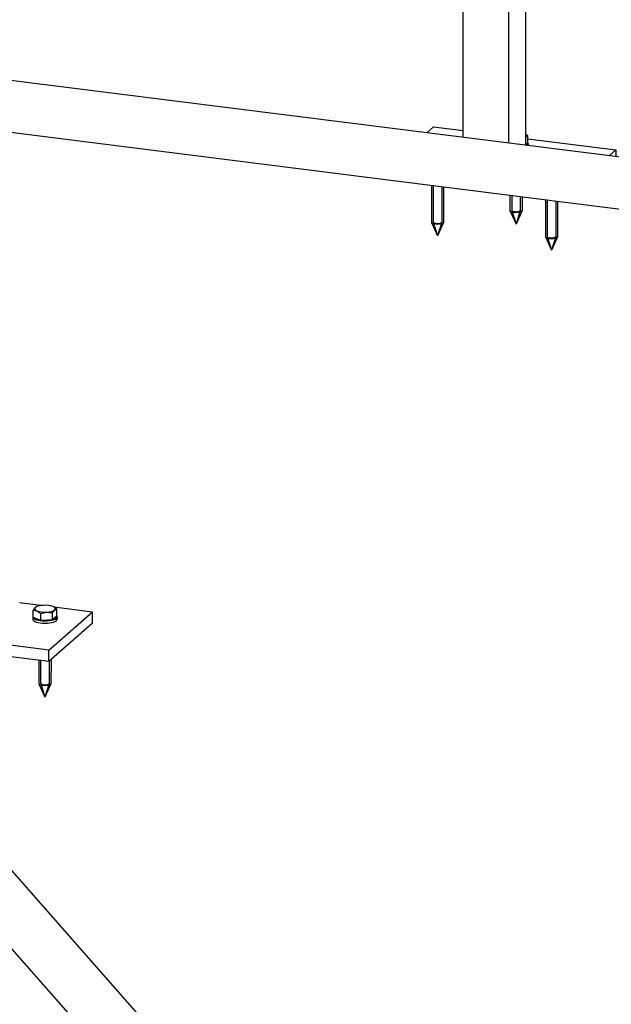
# Model space of a CAD drawing. Header units: millimetres. Extents: x 12217 to 12811, y 3674 to 4094.
# Tile 44 of 47: x 12722 to 12741, y 3994 to 4027. Entities that reach past the tile are written whole.
import ezdxf

# ---------------------------------------------------------------- set-up
doc = ezdxf.new("R2010")
doc.units = ezdxf.units.MM
doc.layers.get('0').update_dxf_attribs({"linetype": 'CONTINUOUS'})
doc.layers.add('LE_RED', color=1, linetype='CONTINUOUS')

# ---------------------------------------------------------------- blocks, each defined once
blk = doc.blocks.new('Constructie buis 42.4x2.6_00045', base_point=(12661.717, 4066.169))
for p, q in [((12776.041, 3933.974), (12694.674, 4026.235)), ((12777.313, 3935.096), (12697.218, 4025.914))]:
    blk.add_line(p, q)
blk = doc.blocks.new('Constructie buis 42.4x2.6_00044')
blk.add_blockref('Constructie buis 42.4x2.6_00045', (12661.717, 4066.169))
blk = doc.blocks.new('Hekwerk trap_00043')
blk.add_blockref('Constructie buis 42.4x2.6_00044', (0, 0))
blk = doc.blocks.new('Trapboom_00034')
blk.add_blockref('Hekwerk trap_00043', (0, 0))
blk = doc.blocks.new('Koker 40x40x4 EN 10219-2_00189', base_point=(12736.063, 4041.586))
for p, q in [((12736.063, 4022.73), (12736.063, 4039.877)), ((12737.56, 4022.541), (12737.56, 4039.688)), ((12738.125, 4022.47), (12738.125, 4039.617))]:
    blk.add_line(p, q)
blk = doc.blocks.new('Koker 40x40x4 EN 10219-2_00188')
blk.add_blockref('Koker 40x40x4 EN 10219-2_00189', (12736.063, 4041.586))
blk = doc.blocks.new('Strip 100x10_00197', base_point=(12735.091, 4023.076))
for p, q in [((12735.091, 4023.076), (12734.869, 4022.88)), ((12735.091, 4023.076), (12736.063, 4022.954)), ((12738.189, 4022.686), (12741.077, 4022.322))]:
    blk.add_line(p, q)
blk.add_lwpolyline([(12740.855, 4022.126), (12741.077, 4022.322), (12741.077, 4022.098)])
blk = doc.blocks.new('Strip 100x10_00196')
blk.add_blockref('Strip 100x10_00197', (12735.091, 4023.076))
blk = doc.blocks.new('Baluster_00187')
for name in ['Koker 40x40x4 EN 10219-2_00188', 'Strip 100x10_00196']:
    blk.add_blockref(name, (0, 0))
blk = doc.blocks.new('Hekwerk verdieping_00156')
blk.add_blockref('Baluster_00187', (0, 0))
blk = doc.blocks.new('Constructie buis 42.4x2.6_00204', base_point=(12748.492, 4021.015))
for p, q in [((12748.427, 4021.172), (12636.608, 4035.26)), ((12748.215, 4019.489), (12635.835, 4033.648))]:
    blk.add_line(p, q)
blk = doc.blocks.new('Constructie buis 42.4x2.6_00203')
blk.add_blockref('Constructie buis 42.4x2.6_00204', (12748.492, 4021.015))
blk = doc.blocks.new('Strip 100x10_00233', base_point=(12722.466, 4005.532))
for p, q in [((12717.894, 4007.91), (12716.48, 4006.663)), ((12718.462, 4007.839), (12717.894, 4007.91)), ((12719.432, 4007.716), (12718.9, 4007.783)), ((12722.203, 4007.367), (12721.494, 4007.457)), ((12723.881, 4007.156), (12722.642, 4007.312)), ((12722.466, 4005.909), (12723.881, 4007.156)), ((12723.881, 4007.156), (12723.881, 4006.779)), ((12716.48, 4006.663), (12716.48, 4006.286)), ((12722.466, 4005.909), (12716.48, 4006.663)), ((12723.881, 4006.779), (12722.466, 4005.532)), ((12722.466, 4005.532), (12716.48, 4006.286)), ((12722.466, 4005.532), (12722.466, 4005.909))]:
    blk.add_line(p, q)
blk = doc.blocks.new('Strip 100x10_00232')
blk.add_blockref('Strip 100x10_00233', (12722.466, 4005.532))
blk = doc.blocks.new('Baluster_00225')
blk.add_blockref('Strip 100x10_00232', (0, 0))
blk = doc.blocks.new('Hekwerk verdieping_00198')
for name in ['Baluster_00225', 'Constructie buis 42.4x2.6_00203']:
    blk.add_blockref(name, (0, 0))
blk = doc.blocks.new('Houtdraadbout (DIN 571)-10x70_00313', base_point=(12722.071, 4007.191))
for p, q in [((12722.016, 4007.303), (12721.946, 4007.213)), ((12722.053, 4007.327), (12722.016, 4007.303)), ((12722.053, 4007.327), (12722.065, 4007.332)), ((12722.721, 4007.255), (12722.603, 4007.332)), ((12721.946, 4007.213), (12722.071, 4007.191)), ((12721.946, 4006.977), (12721.946, 4007.213)), ((12722.195, 4006.876), (12721.946, 4006.977)), ((12722.195, 4006.876), (12722.195, 4007.111)), ((12722.582, 4007.133), (12722.652, 4007.222)), ((12722.582, 4006.897), (12722.582, 4007.133)), ((12722.721, 4007.02), (12722.582, 4006.897)), ((12722.652, 4007.222), (12722.721, 4007.255)), ((12722.721, 4007.02), (12722.721, 4007.255)), ((12722.582, 4006.897), (12722.195, 4006.876))]:
    blk.add_line(p, q)
blk.add_lwpolyline([(12722.071, 4007.191), (12722.195, 4007.111), (12722.389, 4007.151), (12722.582, 4007.133)])
for start_param, end_param in [(2.780226, 3.827423), (2.482535, 2.780226), (1.733028, 2.482535), (0.68583, 1.733028), (5.921818, 6.942243), (3.827423, 4.874621), (4.874621, 5.921818)]:
    blk.add_ellipse((12722.334, 4007.263), major_axis=(0.34, 0), ratio=0.333333, start_param=start_param, end_param=end_param)
blk = doc.blocks.new('GEWINDE_00315', base_point=(12722.194, 4005.566))
blk.add_line((12722.136, 4004.804), (12722.334, 4004.359))
for points in [[(12722.134, 4005.573), (12722.134, 4004.814)], [(12722.534, 4005.591), (12722.532, 4004.804), (12722.334, 4004.359)]]:
    blk.add_lwpolyline(points)
blk.add_ellipse((12722.334, 4004.814), major_axis=(0.2, 0), ratio=0.333333, start_param=3.288568, end_param=6.13621)
at = {"layer": 'LE_RED'}
for p, q in [((12722.194, 4005.566), (12722.194, 4004.814)), ((12722.195, 4004.809), (12722.334, 4004.361)), ((12722.473, 4004.809), (12722.334, 4004.361))]:
    blk.add_line(p, q, dxfattribs=at)
blk.add_lwpolyline([(12722.474, 4005.538), (12722.474, 4004.814)], dxfattribs=at)
for start_param, end_param in [(3.244714, 4.351022), (4.351022, 5.658796), (5.658796, 6.180064)]:
    blk.add_ellipse((12722.334, 4004.814), major_axis=(0.14, 0), ratio=0.333333, start_param=start_param, end_param=end_param, dxfattribs=at)
blk = doc.blocks.new('GEWINDE_00314')
blk.add_blockref('GEWINDE_00315', (12722.194, 4005.566))
blk = doc.blocks.new('Houtdraadbout (DIN 571)-10x70_00312')
for name, p in [('Houtdraadbout (DIN 571)-10x70_00313', (12722.071, 4007.191)), ('GEWINDE_00314', (0, 0))]:
    blk.add_blockref(name, p)
blk = doc.blocks.new('Sluitring (DIN 125)-M10_00317', base_point=(12721.934, 4006.923))
for p, q in [((12721.934, 4006.999), (12721.934, 4006.923)), ((12722.734, 4006.999), (12722.734, 4006.923))]:
    blk.add_line(p, q)
for centre, start_param, end_param in [((12722.334, 4006.999), 2.890364, 3.141593), ((12722.334, 4006.999), 3.141593, 6.283185), ((12722.334, 4006.999), 0, 0.251229), ((12722.334, 4006.923), 3.141593, 6.283185)]:
    blk.add_ellipse(centre, major_axis=(0.4, 0), ratio=0.333333, start_param=start_param, end_param=end_param)
blk = doc.blocks.new('Sluitring (DIN 125)-M10_00316')
blk.add_blockref('Sluitring (DIN 125)-M10_00317', (12721.934, 4006.923))
blk = doc.blocks.new('Houtdraadboutset M10_00310')
for name in ['Houtdraadbout (DIN 571)-10x70_00312', 'Sluitring (DIN 125)-M10_00316']:
    blk.add_blockref(name, (0, 0))
blk = doc.blocks.new('Houtdraadbout (DIN 571)-10x70_00321', base_point=(12719.956, 4005.819))
for p, q in [((12719.438, 4006.915), (12719.368, 4006.825)), ((12719.368, 4006.825), (12719.493, 4006.803)), ((12719.368, 4006.589), (12719.368, 4006.825)), ((12719.475, 4006.939), (12719.438, 4006.915)), ((12719.475, 4006.939), (12719.487, 4006.944)), ((12719.617, 4006.488), (12719.617, 4006.724)), ((12720.005, 4006.745), (12720.074, 4006.835)), ((12720.005, 4006.509), (12720.005, 4006.745)), ((12720.143, 4006.632), (12720.005, 4006.509)), ((12720.143, 4006.867), (12720.025, 4006.944)), ((12720.074, 4006.835), (12720.143, 4006.867)), ((12720.143, 4006.632), (12720.143, 4006.867)), ((12719.617, 4006.488), (12719.368, 4006.589)), ((12720.005, 4006.509), (12719.617, 4006.488)), ((12719.556, 4005.819), (12719.556, 4005.898)), ((12719.956, 4005.819), (12719.956, 4005.848))]:
    blk.add_line(p, q)
blk.add_lwpolyline([(12719.493, 4006.803), (12719.617, 4006.724), (12719.811, 4006.763), (12720.005, 4006.745)])
for centre, major_axis, start_param, end_param in [((12719.756, 4006.875), (0.34, 0), 1.733028, 2.482535), ((12719.756, 4006.875), (0.34, 0), 0.68583, 1.733028), ((12719.756, 4006.875), (0.34, 0), 2.780226, 3.827423), ((12719.756, 4006.875), (0.34, 0), 2.482535, 2.780226), ((12719.756, 4006.875), (0.34, 0), 3.827423, 4.874621), ((12719.756, 4006.875), (0.34, 0), 4.874621, 5.921818), ((12719.756, 4006.875), (0.34, 0), 5.921818, 6.942243), ((12719.756, 4005.819), (0.2, 0), 3.141593, 6.283185)]:
    blk.add_ellipse(centre, major_axis=major_axis, ratio=0.333333, start_param=start_param, end_param=end_param)
blk = doc.blocks.new('GEWINDE_00323', base_point=(12719.616, 4005.771))
blk.add_line((12719.558, 4004.416), (12719.756, 4003.971))
for points in [[(12719.556, 4005.819), (12719.556, 4004.426)], [(12719.956, 4005.819), (12719.954, 4004.416), (12719.756, 4003.971)]]:
    blk.add_lwpolyline(points)
for centre, start_param, end_param in [((12719.756, 4005.819), 3.141593, 6.283185), ((12719.756, 4004.426), 3.288568, 6.13621)]:
    blk.add_ellipse(centre, major_axis=(0.2, 0), ratio=0.333333, start_param=start_param, end_param=end_param)
at = {"layer": 'LE_RED'}
for p, q in [((12719.616, 4005.771), (12719.616, 4004.426)), ((12719.617, 4004.421), (12719.756, 4003.973)), ((12719.895, 4004.421), (12719.756, 4003.973))]:
    blk.add_line(p, q, dxfattribs=at)
blk.add_lwpolyline([(12719.896, 4005.771), (12719.896, 4004.426)], dxfattribs=at)
for start_param, end_param in [(3.244714, 4.351022), (4.351022, 5.658796), (5.658796, 6.180064)]:
    blk.add_ellipse((12719.756, 4004.426), major_axis=(0.14, 0), ratio=0.333333, start_param=start_param, end_param=end_param, dxfattribs=at)
blk = doc.blocks.new('GEWINDE_00322')
blk.add_blockref('GEWINDE_00323', (12719.616, 4005.771))
blk = doc.blocks.new('Houtdraadbout (DIN 571)-10x70_00320')
for name, p in [('Houtdraadbout (DIN 571)-10x70_00321', (12719.956, 4005.819)), ('GEWINDE_00322', (0, 0))]:
    blk.add_blockref(name, p)
blk = doc.blocks.new('Sluitring (DIN 125)-M10_00325', base_point=(12719.356, 4006.535))
for p, q in [((12719.356, 4006.611), (12719.356, 4006.535)), ((12720.156, 4006.611), (12720.156, 4006.535))]:
    blk.add_line(p, q)
for centre, start_param, end_param in [((12719.756, 4006.611), 2.890364, 3.141593), ((12719.756, 4006.611), 0, 0.251229), ((12719.756, 4006.611), 3.141593, 6.283185), ((12719.756, 4006.535), 3.141593, 6.283185)]:
    blk.add_ellipse(centre, major_axis=(0.4, 0), ratio=0.333333, start_param=start_param, end_param=end_param)
blk = doc.blocks.new('Sluitring (DIN 125)-M10_00324')
blk.add_blockref('Sluitring (DIN 125)-M10_00325', (12719.356, 4006.535))
blk = doc.blocks.new('Houtdraadboutset M10_00318')
for name in ['Houtdraadbout (DIN 571)-10x70_00320', 'Sluitring (DIN 125)-M10_00324']:
    blk.add_blockref(name, (0, 0))
blk = doc.blocks.new('Houtdraadbout (DIN 571)-10x70_00329', base_point=(12718.329, 4007.662))
for p, q in [((12718.274, 4007.774), (12718.205, 4007.684)), ((12718.205, 4007.684), (12718.329, 4007.662)), ((12718.205, 4007.449), (12718.205, 4007.684)), ((12718.311, 4007.798), (12718.274, 4007.774)), ((12718.311, 4007.798), (12718.323, 4007.803)), ((12718.841, 4007.604), (12718.91, 4007.694)), ((12718.841, 4007.369), (12718.841, 4007.604)), ((12718.98, 4007.726), (12718.861, 4007.803)), ((12718.91, 4007.694), (12718.98, 4007.726)), ((12718.98, 4007.491), (12718.98, 4007.726)), ((12718.453, 4007.348), (12718.205, 4007.449)), ((12718.453, 4007.348), (12718.453, 4007.583)), ((12718.841, 4007.369), (12718.453, 4007.348)), ((12718.98, 4007.491), (12718.841, 4007.369))]:
    blk.add_line(p, q)
blk.add_lwpolyline([(12718.329, 4007.662), (12718.453, 4007.583), (12718.647, 4007.622), (12718.841, 4007.604)])
for start_param, end_param in [(2.780226, 3.827423), (2.482535, 2.780226), (1.733028, 2.482535), (3.827423, 4.874621), (0.68583, 1.733028), (4.874621, 5.921818), (5.921818, 6.942243)]:
    blk.add_ellipse((12718.592, 4007.734), major_axis=(0.34, 0), ratio=0.333333, start_param=start_param, end_param=end_param)
blk = doc.blocks.new('GEWINDE_00331', base_point=(12718.452, 4006.037))
blk.add_line((12718.394, 4005.276), (12718.592, 4004.83))
for points in [[(12718.392, 4006.045), (12718.392, 4005.285)], [(12718.792, 4005.994), (12718.79, 4005.276), (12718.592, 4004.83)]]:
    blk.add_lwpolyline(points)
blk.add_ellipse((12718.592, 4005.285), major_axis=(0.2, 0), ratio=0.333333, start_param=3.288568, end_param=6.13621)
at = {"layer": 'LE_RED'}
for p, q in [((12718.452, 4006.037), (12718.452, 4005.285)), ((12718.453, 4005.281), (12718.592, 4004.832)), ((12718.731, 4005.281), (12718.592, 4004.832))]:
    blk.add_line(p, q, dxfattribs=at)
blk.add_lwpolyline([(12718.732, 4006.002), (12718.732, 4005.285)], dxfattribs=at)
for start_param, end_param in [(3.244714, 4.351022), (4.351022, 5.658796), (5.658796, 6.180064)]:
    blk.add_ellipse((12718.592, 4005.285), major_axis=(0.14, 0), ratio=0.333333, start_param=start_param, end_param=end_param, dxfattribs=at)
blk = doc.blocks.new('GEWINDE_00330')
blk.add_blockref('GEWINDE_00331', (12718.452, 4006.037))
blk = doc.blocks.new('Houtdraadbout (DIN 571)-10x70_00328')
for name, p in [('Houtdraadbout (DIN 571)-10x70_00329', (12718.329, 4007.662)), ('GEWINDE_00330', (0, 0))]:
    blk.add_blockref(name, p)
blk = doc.blocks.new('Sluitring (DIN 125)-M10_00333', base_point=(12718.192, 4007.395))
for p, q in [((12718.192, 4007.47), (12718.192, 4007.395)), ((12718.992, 4007.47), (12718.992, 4007.395))]:
    blk.add_line(p, q)
for centre, start_param, end_param in [((12718.592, 4007.47), 2.890364, 3.141593), ((12718.592, 4007.47), 3.141593, 6.283185), ((12718.592, 4007.395), 3.141593, 6.283185), ((12718.592, 4007.47), 0, 0.251229)]:
    blk.add_ellipse(centre, major_axis=(0.4, 0), ratio=0.333333, start_param=start_param, end_param=end_param)
blk = doc.blocks.new('Sluitring (DIN 125)-M10_00332')
blk.add_blockref('Sluitring (DIN 125)-M10_00333', (12718.192, 4007.395))
blk = doc.blocks.new('Houtdraadboutset M10_00326')
for name in ['Houtdraadbout (DIN 571)-10x70_00328', 'Sluitring (DIN 125)-M10_00332']:
    blk.add_blockref(name, (0, 0))
blk = doc.blocks.new('Montage baluster_00309')
for name in ['Houtdraadboutset M10_00326', 'Houtdraadboutset M10_00310', 'Houtdraadboutset M10_00318']:
    blk.add_blockref(name, (0, 0))
blk = doc.blocks.new('GEWINDE_00680', base_point=(12735.363, 4021.109))
blk.add_line((12735.421, 4019.943), (12735.223, 4019.497))
for points in [[(12735.023, 4021.151), (12735.025, 4019.943), (12735.223, 4019.497)], [(12735.423, 4021.101), (12735.423, 4019.953)]]:
    blk.add_lwpolyline(points)
blk.add_ellipse((12735.223, 4019.953), major_axis=(0.2, 0), ratio=0.333333, start_param=3.288568, end_param=6.13621)
at = {"layer": 'LE_RED'}
for p, q in [((12735.363, 4021.109), (12735.363, 4019.953)), ((12735.084, 4019.948), (12735.223, 4019.499)), ((12735.363, 4019.948), (12735.223, 4019.499))]:
    blk.add_line(p, q, dxfattribs=at)
blk.add_lwpolyline([(12735.083, 4021.144), (12735.083, 4019.953)], dxfattribs=at)
for start_param, end_param in [(3.244714, 5.658796), (5.658796, 6.180064)]:
    blk.add_ellipse((12735.223, 4019.953), major_axis=(0.14, 0), ratio=0.333333, start_param=start_param, end_param=end_param, dxfattribs=at)
blk = doc.blocks.new('GEWINDE_00679')
blk.add_blockref('GEWINDE_00680', (12735.363, 4021.109))
blk = doc.blocks.new('Houtdraadbout (DIN 571)-10x70_00678')
blk.add_blockref('GEWINDE_00679', (0, 0))
blk = doc.blocks.new('Houtdraadboutset M10_00676')
blk.add_blockref('Houtdraadbout (DIN 571)-10x70_00678', (0, 0))
blk = doc.blocks.new('Houtdraadbout (DIN 571)-10x70_00684', base_point=(12738.125, 4022.823))
for p, q in [((12738.189, 4022.782), (12738.125, 4022.829)), ((12738.125, 4022.754), (12738.189, 4022.782)), ((12738.189, 4022.546), (12738.189, 4022.782)), ((12738.189, 4022.546), (12738.125, 4022.49))]:
    blk.add_line(p, q)
blk.add_ellipse((12737.801, 4022.789), major_axis=(0.34, 0), ratio=0.333333, start_param=5.975838, end_param=6.590533)
blk = doc.blocks.new('GEWINDE_00686', base_point=(12737.941, 4020.784))
blk.add_line((12737.999, 4020.331), (12737.801, 4019.885))
for points in [[(12737.601, 4020.827), (12737.603, 4020.331), (12737.801, 4019.885)], [(12738.001, 4020.776), (12738.001, 4020.341)]]:
    blk.add_lwpolyline(points)
blk.add_ellipse((12737.801, 4020.341), major_axis=(0.2, 0), ratio=0.333333, start_param=3.288568, end_param=6.13621)
at = {"layer": 'LE_RED'}
for p, q in [((12737.941, 4020.784), (12737.941, 4020.341)), ((12737.662, 4020.336), (12737.801, 4019.887)), ((12737.941, 4020.336), (12737.801, 4019.887))]:
    blk.add_line(p, q, dxfattribs=at)
blk.add_lwpolyline([(12737.661, 4020.819), (12737.661, 4020.341)], dxfattribs=at)
for start_param, end_param in [(3.244714, 5.658796), (5.658796, 6.180064)]:
    blk.add_ellipse((12737.801, 4020.341), major_axis=(0.14, 0), ratio=0.333333, start_param=start_param, end_param=end_param, dxfattribs=at)
blk = doc.blocks.new('GEWINDE_00685')
blk.add_blockref('GEWINDE_00686', (12737.941, 4020.784))
blk = doc.blocks.new('Houtdraadbout (DIN 571)-10x70_00683')
for name, p in [('Houtdraadbout (DIN 571)-10x70_00684', (12738.125, 4022.823)), ('GEWINDE_00685', (0, 0))]:
    blk.add_blockref(name, p)
blk = doc.blocks.new('Sluitring (DIN 125)-M10_00688', base_point=(12738.201, 4022.525))
blk.add_line((12738.201, 4022.525), (12738.201, 4022.46))
for start_param, end_param in [(5.821587, 6.283185), (0, 0.251229)]:
    blk.add_ellipse((12737.801, 4022.525), major_axis=(0.4, 0), ratio=0.333333, start_param=start_param, end_param=end_param)
blk = doc.blocks.new('Sluitring (DIN 125)-M10_00687')
blk.add_blockref('Sluitring (DIN 125)-M10_00688', (12738.201, 4022.525))
blk = doc.blocks.new('Houtdraadboutset M10_00681')
for name in ['Houtdraadbout (DIN 571)-10x70_00683', 'Sluitring (DIN 125)-M10_00687']:
    blk.add_blockref(name, (0, 0))
blk = doc.blocks.new('GEWINDE_00693', base_point=(12739.105, 4020.637))
blk.add_line((12739.163, 4019.471), (12738.965, 4019.026))
for points in [[(12738.765, 4020.68), (12738.767, 4019.471), (12738.965, 4019.026)], [(12739.165, 4020.63), (12739.165, 4019.481)]]:
    blk.add_lwpolyline(points)
blk.add_ellipse((12738.965, 4019.481), major_axis=(0.2, 0), ratio=0.333333, start_param=3.288568, end_param=6.13621)
at = {"layer": 'LE_RED'}
for p, q in [((12739.105, 4020.637), (12739.105, 4019.481)), ((12738.826, 4019.476), (12738.965, 4019.028)), ((12739.104, 4019.476), (12738.965, 4019.028))]:
    blk.add_line(p, q, dxfattribs=at)
blk.add_lwpolyline([(12738.825, 4020.673), (12738.825, 4019.481)], dxfattribs=at)
for start_param, end_param in [(3.244714, 5.658796), (5.658796, 6.180064)]:
    blk.add_ellipse((12738.965, 4019.481), major_axis=(0.14, 0), ratio=0.333333, start_param=start_param, end_param=end_param, dxfattribs=at)
blk = doc.blocks.new('GEWINDE_00692')
blk.add_blockref('GEWINDE_00693', (12739.105, 4020.637))
blk = doc.blocks.new('Houtdraadbout (DIN 571)-10x70_00691')
blk.add_blockref('GEWINDE_00692', (0, 0))
blk = doc.blocks.new('Houtdraadboutset M10_00689')
blk.add_blockref('Houtdraadbout (DIN 571)-10x70_00691', (0, 0))
blk = doc.blocks.new('Montage baluster_00675')
for name in ['Houtdraadboutset M10_00681', 'Houtdraadboutset M10_00676', 'Houtdraadboutset M10_00689']:
    blk.add_blockref(name, (0, 0))
blk = doc.blocks.new('Montage_00642')
blk.add_blockref('Montage baluster_00675', (0, 0))
blk = doc.blocks.new('MONTAGE_00368')
blk.add_blockref('Montage_00642', (0, 0))
blk = doc.blocks.new('Houtdraadboutset M10_00360')
blk.add_blockref('MONTAGE_00368', (0, 0))
blk = doc.blocks.new('Montage baluster_00359')
blk.add_blockref('Houtdraadboutset M10_00360', (0, 0))
blk = doc.blocks.new('Montage_00308')
for name in ['Montage baluster_00359', 'Montage baluster_00309']:
    blk.add_blockref(name, (0, 0))
blk = doc.blocks.new('Smits Agro_00033')
for name in ['Hekwerk verdieping_00156', 'Trapboom_00034', 'Hekwerk verdieping_00198', 'Montage_00308']:
    blk.add_blockref(name, (0, 0))
blk = doc.blocks.new('Nijverdal_00032')
blk.add_blockref('Smits Agro_00033', (0, 0))
blk = doc.blocks.new('_A3D0070_00031')
blk.add_blockref('Nijverdal_00032', (0, 0))
blk = doc.blocks.new('_ANS0070_00030')
blk.add_blockref('_A3D0070_00031', (0, 0))

msp = doc.modelspace()

# ---------------------------------------------------------------- block references
msp.add_blockref('_ANS0070_00030', (0, 0))

doc.saveas('drawing.dxf')
